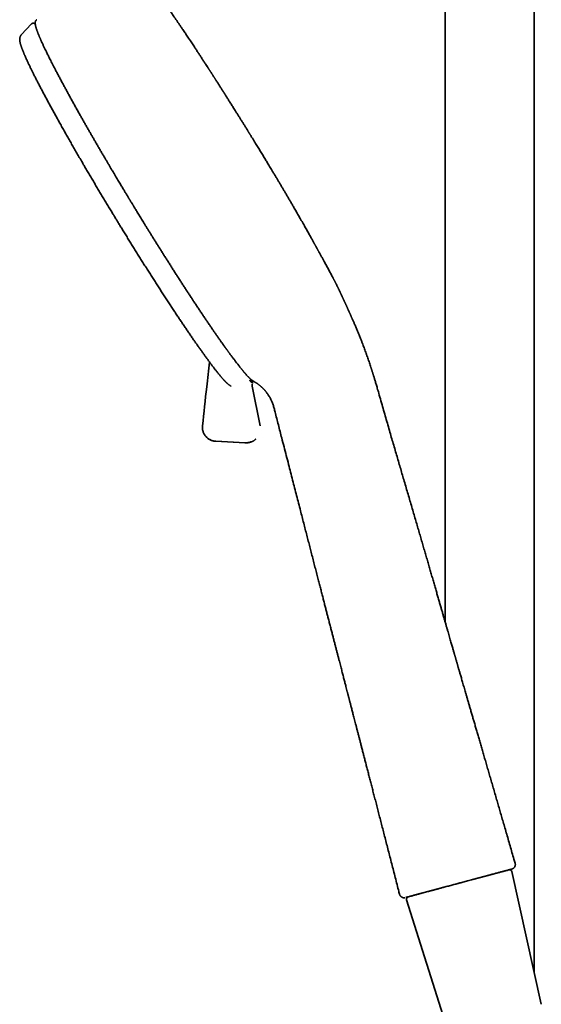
# Model space of a CAD drawing. Header units: millimetres. Extents: x 8 to 890, y 12 to 1884.
# Tile 18 of 26: x 53 to 164, y 1568 to 1778. Entities that reach past the tile are written whole.
import ezdxf

# ---------------------------------------------------------------- set-up
doc = ezdxf.new("R2010")
doc.units = ezdxf.units.MM

msp = doc.modelspace()

# ---------------------------------------------------------------- linework, layer by layer
at = {"color": 7, "linetype": 'Continuous', "lineweight": 35}
for p, q in [((143.56, 1855.42), (143.56, 1649.39)), ((162.56, 1574.67), (162.56, 1855.23)), ((55.3, 1776.95), (53.09, 1774.59)), ((55.3, 1776.95), (55.3, 1776.95)), ((56.41, 1777.82), (56.41, 1777.83)), ((92.75, 1767.89), (92.99, 1767.52)), ((120.29, 1721.49), (120.29, 1721.49)), ((124.28, 1712.76), (124.28, 1712.76)), ((99.31, 1704.29), (99.52, 1704.01)), ((102.62, 1700.69), (102.61, 1700.69)), ((102.39, 1699.62), (102.39, 1699.61)), ((104.11, 1691.15), (102.4, 1699.61)), ((94.6, 1687.84), (94.45, 1687.85)), ((94.59, 1687.85), (94.6, 1687.84)), ((94.6, 1687.84), (100.84, 1687.51)), ((94.61, 1687.84), (94.6, 1687.84)), ((94.61, 1687.84), (100.86, 1687.51)), ((100.84, 1687.51), (100.84, 1687.52)), ((101.82, 1687.62), (101.88, 1687.64)), ((155.82, 1595.99), (156.34, 1596.13)), ((156.8, 1596.25), (156.94, 1596.29)), ((164.11, 1567.65), (157.82, 1595.99)), ((146.36, 1593.46), (147.37, 1593.73)), ((153.2, 1595.29), (149.45, 1594.29)), ((149.46, 1594.29), (153.56, 1595.39)), ((136.89, 1590.92), (140.2, 1591.81)), ((139.88, 1591.72), (137.9, 1591.19)), ((140.79, 1591.96), (143.81, 1592.77)), ((144.78, 1593.03), (145.03, 1593.1)), ((145.03, 1593.1), (145.23, 1593.15)), ((135.36, 1589.97), (144.08, 1562.28))]:
    msp.add_line(p, q, dxfattribs=at)
for centre, start, end in [((157.33, 1595.88), 12.5187, 105), ((135.84, 1590.12), 105, 197.4813)]:
    msp.add_arc(centre, 0.5, start, end, dxfattribs=at)
for points, knots in [([(92.78, 1767.84), (92.68, 1767.99), (92.46, 1768.34), (92.11, 1768.87), (91.74, 1769.45), (91.36, 1770.04), (90.97, 1770.64), (90.57, 1771.24), (90.12, 1771.93), (89.62, 1772.69), (89.06, 1773.52), (88.52, 1774.34), (87.98, 1775.14), (87.51, 1775.85), (87.09, 1776.47), (86.72, 1777), (86.37, 1777.53), (86.01, 1778.04), (85.69, 1778.51), (85.4, 1778.92), (85.15, 1779.28), (84.92, 1779.62), (84.69, 1779.94), (84.48, 1780.25), (84.28, 1780.53), (84.09, 1780.8), (83.91, 1781.06), (83.74, 1781.3), (83.59, 1781.49), (83.48, 1781.66), (83.38, 1781.79), (83.29, 1781.91), (83.22, 1782.02), (83.15, 1782.12), (83.09, 1782.19), (83.04, 1782.26), (83.01, 1782.31), (82.97, 1782.36), (82.92, 1782.43), (82.86, 1782.5), (82.8, 1782.59), (82.69, 1782.74), (82.53, 1782.96), (82.34, 1783.22), (82.15, 1783.48), (81.96, 1783.73), (81.77, 1783.99), (81.59, 1784.22), (81.42, 1784.45), (81.26, 1784.65), (81.1, 1784.86), (80.94, 1785.07), (80.78, 1785.27), (80.66, 1785.42), (80.57, 1785.53), (80.51, 1785.61), (80.46, 1785.68), (80.41, 1785.74), (80.37, 1785.79), (80.33, 1785.83), (80.31, 1785.85), (80.3, 1785.87), (80.28, 1785.89), (80.27, 1785.91), (80.24, 1785.94), (80.21, 1785.98), (80.17, 1786.03), (80.12, 1786.09), (80.07, 1786.16), (80, 1786.23), (79.94, 1786.31), (79.87, 1786.39), (79.83, 1786.43), (79.82, 1786.45)], [0, 0, 0, 0, 0.017528, 0.039697, 0.062604, 0.08582, 0.109747, 0.134372, 0.159238, 0.194776, 0.230335, 0.265915, 0.301518, 0.337144, 0.362552, 0.387973, 0.413407, 0.438856, 0.46427, 0.483676, 0.502395, 0.520426, 0.53777, 0.554426, 0.570394, 0.585674, 0.600266, 0.614171, 0.627389, 0.63567, 0.643657, 0.651122, 0.657864, 0.663884, 0.66918, 0.672433, 0.675394, 0.678822, 0.682949, 0.687776, 0.693302, 0.699462, 0.717171, 0.735663, 0.752835, 0.770632, 0.789098, 0.808456, 0.823736, 0.839548, 0.855892, 0.872767, 0.889535, 0.905685, 0.912416, 0.919035, 0.925401, 0.93093, 0.935555, 0.939277, 0.942095, 0.943126, 0.94456, 0.946476, 0.948876, 0.952827, 0.957636, 0.963306, 0.969834, 0.977222, 0.985471, 0.99458, 1, 1, 1, 1]), ([(56.07, 1776.95), (56.06, 1776.96), (56.01, 1776.98), (55.95, 1777.02), (55.88, 1777.05), (55.82, 1777.07), (55.77, 1777.08), (55.72, 1777.09), (55.66, 1777.09), (55.62, 1777.09), (55.58, 1777.09), (55.56, 1777.09), (55.54, 1777.08), (55.51, 1777.08), (55.49, 1777.07), (55.46, 1777.06), (55.42, 1777.04), (55.38, 1777.02), (55.34, 1776.99), (55.31, 1776.96), (55.3, 1776.95)], [0, 0, 0, 0, 0.076005, 0.181833, 0.288873, 0.354832, 0.421226, 0.487658, 0.554241, 0.623152, 0.649218, 0.675713, 0.702637, 0.729991, 0.758076, 0.789875, 0.833093, 0.882522, 0.93816, 1, 1, 1, 1]), ([(56.4, 1777.85), (56.38, 1777.83), (56.34, 1777.81), (56.29, 1777.76), (56.25, 1777.71), (56.21, 1777.67), (56.19, 1777.63), (56.17, 1777.6), (56.15, 1777.57), (56.14, 1777.54), (56.13, 1777.51), (56.11, 1777.46), (56.09, 1777.4), (56.08, 1777.34), (56.07, 1777.28), (56.07, 1777.21), (56.06, 1777.15), (56.06, 1777.1), (56.07, 1777.05), (56.07, 1777.01), (56.07, 1776.97), (56.08, 1776.92), (56.08, 1776.88), (56.09, 1776.82), (56.1, 1776.76), (56.11, 1776.69), (56.13, 1776.61), (56.14, 1776.53), (56.16, 1776.45), (56.19, 1776.36), (56.21, 1776.26), (56.24, 1776.15), (56.28, 1776.04), (56.32, 1775.92), (56.36, 1775.79), (56.41, 1775.64), (56.46, 1775.49), (56.51, 1775.35), (56.55, 1775.24), (56.58, 1775.16), (56.61, 1775.09), (56.64, 1775.02), (56.66, 1774.96), (56.68, 1774.91), (56.7, 1774.86), (56.72, 1774.82), (56.73, 1774.79), (56.74, 1774.76), (56.75, 1774.74), (56.76, 1774.71), (56.78, 1774.67), (56.8, 1774.62), (56.83, 1774.55), (56.86, 1774.47), (56.9, 1774.38), (56.94, 1774.27), (57, 1774.13), (57.06, 1773.98), (57.13, 1773.82), (57.21, 1773.64), (57.3, 1773.45), (57.39, 1773.24), (57.49, 1773.01), (57.61, 1772.76), (57.73, 1772.5), (57.86, 1772.22), (58, 1771.92), (58.14, 1771.62), (58.3, 1771.29), (58.46, 1770.96), (58.63, 1770.61), (58.82, 1770.23), (59.03, 1769.81), (59.26, 1769.35), (59.5, 1768.87), (59.77, 1768.34), (60.07, 1767.76), (60.4, 1767.12), (60.75, 1766.45), (61.12, 1765.75), (61.51, 1765.03), (61.89, 1764.31), (62.27, 1763.61), (62.64, 1762.92), (63.03, 1762.21), (63.43, 1761.48), (63.84, 1760.74), (64.26, 1759.98), (64.69, 1759.2), (65.14, 1758.4), (65.56, 1757.64), (65.97, 1756.92), (66.35, 1756.24), (66.73, 1755.57), (67.11, 1754.9), (67.49, 1754.25), (67.85, 1753.61), (68.21, 1752.99), (68.57, 1752.38), (68.94, 1751.73), (69.33, 1751.06), (69.73, 1750.36), (70.13, 1749.69), (70.51, 1749.03), (70.89, 1748.39), (71.25, 1747.78), (71.59, 1747.2), (71.91, 1746.65), (72.23, 1746.12), (72.53, 1745.61), (72.83, 1745.1), (73.13, 1744.59), (73.43, 1744.09), (73.72, 1743.61), (73.99, 1743.16), (74.24, 1742.73), (74.48, 1742.33), (74.71, 1741.95), (74.92, 1741.6), (75.12, 1741.28), (75.3, 1740.98), (75.46, 1740.7), (75.62, 1740.45), (75.75, 1740.23), (75.87, 1740.03), (75.97, 1739.86), (76.05, 1739.73), (76.11, 1739.63), (76.16, 1739.56), (76.2, 1739.48), (76.26, 1739.39), (76.32, 1739.28), (76.4, 1739.15), (76.5, 1738.99), (76.61, 1738.8), (76.74, 1738.6), (76.88, 1738.36), (77.04, 1738.09), (77.23, 1737.79), (77.43, 1737.47), (77.64, 1737.12), (77.87, 1736.74), (78.11, 1736.35), (78.36, 1735.94), (78.62, 1735.51), (78.89, 1735.07), (79.18, 1734.6), (79.49, 1734.1), (79.82, 1733.56), (80.17, 1733), (80.54, 1732.41), (80.92, 1731.79), (81.31, 1731.15), (81.72, 1730.51), (82.12, 1729.85), (82.54, 1729.19), (82.97, 1728.51), (83.41, 1727.81), (83.84, 1727.12), (84.28, 1726.44), (84.71, 1725.76), (85.15, 1725.07), (85.59, 1724.36), (86.05, 1723.65), (86.52, 1722.93), (86.98, 1722.21), (87.43, 1721.51), (87.87, 1720.83), (88.32, 1720.13), (88.78, 1719.43), (89.24, 1718.73), (89.7, 1718.04), (90.15, 1717.35), (90.6, 1716.67), (91.05, 1715.99), (91.5, 1715.32), (91.95, 1714.64), (92.41, 1713.96), (92.86, 1713.29), (93.3, 1712.65), (93.72, 1712.03), (94.13, 1711.44), (94.53, 1710.86), (94.93, 1710.29), (95.33, 1709.72), (95.64, 1709.27), (95.82, 1709.02), (95.87, 1708.96)], [0, 0, 0, 0, 0.002805, 0.005367, 0.007684, 0.009754, 0.011578, 0.013129, 0.014443, 0.015663, 0.016896, 0.019884, 0.022947, 0.025994, 0.029877, 0.033536, 0.03695, 0.040096, 0.042046, 0.044029, 0.046212, 0.048595, 0.051177, 0.053914, 0.058026, 0.061844, 0.065368, 0.069182, 0.073141, 0.077257, 0.08153, 0.085975, 0.090679, 0.095364, 0.100292, 0.105463, 0.110876, 0.116532, 0.119209, 0.121736, 0.12405, 0.126152, 0.128041, 0.129718, 0.131183, 0.132393, 0.133406, 0.134221, 0.13484, 0.135408, 0.136669, 0.138122, 0.140103, 0.142326, 0.1447, 0.148109, 0.151781, 0.155714, 0.15991, 0.164462, 0.169287, 0.174385, 0.179756, 0.1854, 0.191317, 0.197508, 0.203643, 0.210025, 0.216565, 0.223179, 0.229869, 0.236634, 0.244703, 0.252877, 0.261155, 0.269538, 0.279654, 0.289918, 0.300329, 0.31089, 0.321598, 0.332455, 0.341858, 0.35137, 0.36099, 0.37072, 0.380557, 0.390325, 0.400198, 0.410176, 0.420259, 0.428401, 0.436582, 0.44462, 0.452482, 0.460169, 0.467547, 0.474756, 0.481795, 0.488665, 0.496747, 0.504581, 0.512167, 0.519505, 0.526594, 0.533436, 0.539659, 0.545662, 0.551443, 0.557004, 0.562345, 0.568044, 0.573468, 0.578618, 0.583492, 0.588091, 0.592415, 0.596464, 0.600237, 0.603736, 0.606959, 0.609908, 0.612581, 0.614978, 0.617101, 0.618948, 0.62052, 0.621314, 0.622029, 0.622853, 0.62384, 0.624992, 0.626308, 0.62807, 0.63006, 0.632278, 0.634724, 0.637666, 0.640881, 0.64437, 0.648133, 0.652169, 0.656479, 0.660794, 0.665351, 0.670152, 0.675196, 0.680484, 0.686357, 0.692504, 0.698925, 0.705619, 0.712586, 0.719827, 0.726905, 0.734226, 0.741789, 0.749596, 0.757646, 0.765175, 0.772904, 0.780834, 0.788965, 0.797297, 0.805829, 0.814562, 0.822744, 0.831094, 0.839613, 0.8483, 0.857155, 0.86618, 0.874951, 0.883875, 0.892953, 0.902185, 0.91157, 0.921108, 0.9308, 0.940645, 0.949616, 0.958711, 0.96793, 0.977272, 0.986737, 0.996327, 1, 1, 1, 1]), ([(53.09, 1774.59), (53.09, 1774.59), (53.07, 1774.56), (53.03, 1774.51), (52.97, 1774.44), (52.92, 1774.36), (52.88, 1774.28), (52.85, 1774.19), (52.82, 1774.11), (52.79, 1774.02), (52.77, 1773.93), (52.76, 1773.84), (52.75, 1773.74), (52.75, 1773.63), (52.76, 1773.5), (52.77, 1773.37), (52.79, 1773.23), (52.82, 1773.08), (52.85, 1772.94), (52.88, 1772.8), (52.92, 1772.65), (52.96, 1772.51), (53.01, 1772.36), (53.06, 1772.21), (53.11, 1772.05), (53.17, 1771.89), (53.23, 1771.73), (53.29, 1771.56), (53.36, 1771.39), (53.43, 1771.21), (53.5, 1771.03), (53.58, 1770.84), (53.66, 1770.65), (53.74, 1770.45), (53.83, 1770.25), (53.92, 1770.04), (54.01, 1769.82), (54.11, 1769.6), (54.21, 1769.38), (54.32, 1769.15), (54.43, 1768.92), (54.54, 1768.68), (54.65, 1768.43), (54.77, 1768.18), (54.89, 1767.93), (55.02, 1767.66), (55.15, 1767.4), (55.28, 1767.13), (55.42, 1766.85), (55.56, 1766.56), (55.71, 1766.27), (55.86, 1765.95), (56.03, 1765.64), (56.19, 1765.3), (56.37, 1764.96), (56.55, 1764.62), (56.73, 1764.26), (56.91, 1763.91), (57.1, 1763.55), (57.29, 1763.18), (57.49, 1762.81), (57.69, 1762.43), (57.89, 1762.05), (58.1, 1761.66), (58.31, 1761.27), (58.52, 1760.87), (58.74, 1760.47), (58.96, 1760.06), (59.18, 1759.65), (59.4, 1759.23), (59.63, 1758.81), (59.87, 1758.39), (60.1, 1757.96), (60.34, 1757.53), (60.58, 1757.09), (60.83, 1756.65), (61.08, 1756.2), (61.33, 1755.75), (61.58, 1755.3), (61.84, 1754.84), (62.1, 1754.38), (62.36, 1753.92), (62.62, 1753.45), (62.89, 1752.98), (63.16, 1752.5), (63.43, 1752.02), (63.71, 1751.54), (63.98, 1751.06), (64.26, 1750.57), (64.55, 1750.08), (64.83, 1749.58), (65.12, 1749.08), (65.41, 1748.58), (65.7, 1748.08), (65.99, 1747.59), (66.27, 1747.1), (66.55, 1746.62), (66.83, 1746.14), (67.1, 1745.68), (67.38, 1745.21), (67.65, 1744.75), (67.92, 1744.28), (68.2, 1743.81), (68.48, 1743.34), (68.76, 1742.87), (69.04, 1742.4), (69.32, 1741.93), (69.6, 1741.46), (69.88, 1740.99), (70.16, 1740.52), (70.44, 1740.04), (70.73, 1739.57), (71.01, 1739.1), (71.29, 1738.63), (71.57, 1738.16), (71.85, 1737.7), (72.13, 1737.24), (72.39, 1736.81), (72.62, 1736.43), (72.82, 1736.1), (73.02, 1735.77), (73.16, 1735.54), (73.24, 1735.41)], [0, 0, 0, 0, 0.000125, 0.00373, 0.007426, 0.011241, 0.015209, 0.019374, 0.023791, 0.028529, 0.03368, 0.039362, 0.045737, 0.053035, 0.061598, 0.071929, 0.082624, 0.093096, 0.103102, 0.112796, 0.122247, 0.131505, 0.140612, 0.149598, 0.158488, 0.167299, 0.176046, 0.18474, 0.193389, 0.202002, 0.210582, 0.219136, 0.227667, 0.236178, 0.244671, 0.253149, 0.261614, 0.270068, 0.27851, 0.286944, 0.29537, 0.303788, 0.3122, 0.320606, 0.329006, 0.337402, 0.345794, 0.354181, 0.362565, 0.370946, 0.380271, 0.388645, 0.397944, 0.407256, 0.416557, 0.425848, 0.435128, 0.444398, 0.45366, 0.462913, 0.472159, 0.481398, 0.490631, 0.499858, 0.509079, 0.518295, 0.527506, 0.536713, 0.545916, 0.555116, 0.564313, 0.573508, 0.5827, 0.59189, 0.601079, 0.610267, 0.619454, 0.628641, 0.637828, 0.647015, 0.656204, 0.665394, 0.674586, 0.683781, 0.692979, 0.70218, 0.711385, 0.720596, 0.729812, 0.739034, 0.748264, 0.757501, 0.766748, 0.776006, 0.785275, 0.793605, 0.802875, 0.811202, 0.819528, 0.827852, 0.836175, 0.844496, 0.852814, 0.86113, 0.869443, 0.877752, 0.886057, 0.894356, 0.902648, 0.910933, 0.919206, 0.927464, 0.935703, 0.943912, 0.952076, 0.960167, 0.968121, 0.975779, 0.98287, 0.987887, 0.993248, 1, 1, 1, 1]), ([(117.62, 1726.48), (117.57, 1726.58), (117.46, 1726.78), (117.3, 1727.07), (117.14, 1727.35), (117, 1727.61), (116.87, 1727.84), (116.75, 1728.06), (116.64, 1728.26), (116.54, 1728.44), (116.46, 1728.6), (116.38, 1728.74), (116.31, 1728.86), (116.26, 1728.96), (116.22, 1729.02), (116.2, 1729.07), (116.18, 1729.11), (116.16, 1729.14), (116.14, 1729.18), (116.11, 1729.23), (116.08, 1729.29), (116.04, 1729.36), (115.99, 1729.44), (115.94, 1729.54), (115.87, 1729.66), (115.8, 1729.79), (115.72, 1729.93), (115.64, 1730.08), (115.54, 1730.27), (115.41, 1730.49), (115.26, 1730.77), (115.09, 1731.07), (114.91, 1731.4), (114.71, 1731.76), (114.5, 1732.13), (114.27, 1732.53), (114.03, 1732.96), (113.78, 1733.4), (113.52, 1733.87), (113.24, 1734.36), (112.95, 1734.87), (112.67, 1735.37), (112.39, 1735.85), (112.14, 1736.29), (111.88, 1736.74), (111.63, 1737.18), (111.33, 1737.69), (110.99, 1738.28), (110.62, 1738.92), (110.25, 1739.56), (109.88, 1740.18), (109.53, 1740.78), (109.18, 1741.37), (108.83, 1741.96), (108.48, 1742.55), (108.13, 1743.15), (107.79, 1743.72), (107.45, 1744.28), (107.13, 1744.81), (106.82, 1745.33), (106.52, 1745.83), (106.23, 1746.3), (105.96, 1746.76), (105.7, 1747.2), (105.44, 1747.61), (105.2, 1748.02), (104.95, 1748.42), (104.61, 1748.98), (104.18, 1749.69), (103.65, 1750.55), (103.25, 1751.21), (102.96, 1751.67), (102.81, 1751.93), (102.65, 1752.18), (102.5, 1752.43), (102.35, 1752.67), (102.21, 1752.9), (102.08, 1753.11), (101.98, 1753.26), (101.91, 1753.38), (101.86, 1753.47), (101.81, 1753.55), (101.76, 1753.63), (101.7, 1753.73), (101.62, 1753.85), (101.53, 1754), (101.42, 1754.18), (101.29, 1754.38), (101.15, 1754.62), (100.98, 1754.88), (100.81, 1755.16), (100.63, 1755.45), (100.39, 1755.83), (100.09, 1756.31), (99.74, 1756.88), (99.4, 1757.42), (99.07, 1757.95), (98.77, 1758.43), (98.49, 1758.88), (98.23, 1759.29), (97.99, 1759.68), (97.76, 1760.05), (97.54, 1760.39), (97.34, 1760.71), (97.15, 1761), (96.98, 1761.27), (96.83, 1761.51), (96.72, 1761.69), (96.64, 1761.81), (96.58, 1761.9), (96.52, 1762.01), (96.44, 1762.13), (96.34, 1762.28), (96.24, 1762.45), (96.12, 1762.63), (96, 1762.82), (95.88, 1763.01), (95.76, 1763.2), (95.63, 1763.4), (95.48, 1763.63), (95.33, 1763.88), (95.18, 1764.11), (95.03, 1764.34), (94.9, 1764.55), (94.77, 1764.75), (94.66, 1764.92), (94.56, 1765.08), (94.47, 1765.22), (94.41, 1765.32), (94.36, 1765.4), (94.32, 1765.46), (94.27, 1765.54), (94.2, 1765.64), (94.12, 1765.76), (94.03, 1765.9), (93.94, 1766.04), (93.85, 1766.19), (93.76, 1766.33), (93.67, 1766.47), (93.57, 1766.62), (93.48, 1766.77), (93.4, 1766.89), (93.33, 1766.99), (93.26, 1767.1), (93.19, 1767.21), (93.11, 1767.34), (93.01, 1767.49), (92.91, 1767.65), (92.83, 1767.78), (92.77, 1767.86), (92.75, 1767.89)], [0, 0, 0, 0, 0.010157, 0.019703, 0.028629, 0.036926, 0.044586, 0.051604, 0.057976, 0.063699, 0.068769, 0.073186, 0.076948, 0.080054, 0.081953, 0.083483, 0.084643, 0.085435, 0.086588, 0.087996, 0.089714, 0.09174, 0.094076, 0.097203, 0.100753, 0.104602, 0.108646, 0.112884, 0.117314, 0.124665, 0.132486, 0.140775, 0.15017, 0.160089, 0.170525, 0.18147, 0.192915, 0.204851, 0.217266, 0.230152, 0.243498, 0.257294, 0.268444, 0.279818, 0.29105, 0.302058, 0.312848, 0.329071, 0.344795, 0.360036, 0.374806, 0.389119, 0.402985, 0.416416, 0.430697, 0.444475, 0.457756, 0.47055, 0.482863, 0.4947, 0.506065, 0.516961, 0.52739, 0.537354, 0.546692, 0.555849, 0.564981, 0.574089, 0.593685, 0.613188, 0.63261, 0.638318, 0.64402, 0.649717, 0.655407, 0.660981, 0.666072, 0.670647, 0.674705, 0.676751, 0.678634, 0.680353, 0.682051, 0.684257, 0.687021, 0.690344, 0.694228, 0.6989, 0.704194, 0.710111, 0.716558, 0.722983, 0.729298, 0.742461, 0.755114, 0.767252, 0.778868, 0.789957, 0.799521, 0.808645, 0.817321, 0.825482, 0.8331, 0.840169, 0.846684, 0.852642, 0.857964, 0.862738, 0.864463, 0.86637, 0.868705, 0.871469, 0.874732, 0.878444, 0.882608, 0.886941, 0.891174, 0.895309, 0.899345, 0.905004, 0.910454, 0.915692, 0.920716, 0.925506, 0.929877, 0.933788, 0.93732, 0.940362, 0.942912, 0.944183, 0.945411, 0.94714, 0.949436, 0.952186, 0.955348, 0.958529, 0.961694, 0.964846, 0.967982, 0.971589, 0.974774, 0.977499, 0.979774, 0.981936, 0.984515, 0.987513, 0.990931, 0.994728, 0.997851, 1, 1, 1, 1]), ([(73.24, 1735.41), (73.35, 1735.24), (73.49, 1735), (73.71, 1734.64), (73.9, 1734.33), (74.12, 1733.96), (74.36, 1733.58), (74.61, 1733.18), (74.86, 1732.76), (75.13, 1732.33), (75.39, 1731.9), (75.67, 1731.46), (75.94, 1731.01), (76.22, 1730.56), (76.5, 1730.11), (76.78, 1729.65), (77.07, 1729.2), (77.35, 1728.74), (77.64, 1728.28), (77.92, 1727.82), (78.21, 1727.37), (78.5, 1726.91), (78.79, 1726.45), (79.07, 1725.99), (79.36, 1725.53), (79.65, 1725.08), (79.94, 1724.62), (80.23, 1724.17), (80.51, 1723.72), (80.8, 1723.27), (81.09, 1722.82), (81.37, 1722.37), (81.66, 1721.93), (81.94, 1721.48), (82.22, 1721.04), (82.5, 1720.61), (82.78, 1720.17), (83.06, 1719.74), (83.34, 1719.31), (83.62, 1718.88), (83.9, 1718.46), (84.17, 1718.04), (84.44, 1717.62), (84.72, 1717.2), (84.99, 1716.79), (85.25, 1716.38), (85.52, 1715.98), (85.79, 1715.58), (86.05, 1715.18), (86.31, 1714.78), (86.57, 1714.39), (86.83, 1714.01), (87.08, 1713.63), (87.34, 1713.25), (87.59, 1712.87), (87.84, 1712.5), (88.09, 1712.14), (88.33, 1711.78), (88.57, 1711.42), (88.82, 1711.07), (89.05, 1710.72), (89.29, 1710.37), (89.52, 1710.03), (89.75, 1709.7), (89.98, 1709.37), (90.21, 1709.05), (90.43, 1708.73), (90.65, 1708.41), (90.87, 1708.1), (91.08, 1707.8), (91.29, 1707.5), (91.5, 1707.2), (91.71, 1706.91), (91.91, 1706.63), (92.11, 1706.35), (92.31, 1706.08), (92.51, 1705.81), (92.7, 1705.54), (92.89, 1705.29), (93.07, 1705.04), (93.25, 1704.79), (93.43, 1704.55), (93.61, 1704.31), (93.78, 1704.08), (93.95, 1703.86), (94.12, 1703.64), (94.28, 1703.43), (94.44, 1703.22), (94.6, 1703.02), (94.76, 1702.82), (94.91, 1702.63), (95.05, 1702.45), (95.2, 1702.27), (95.34, 1702.1), (95.48, 1701.93), (95.61, 1701.77), (95.74, 1701.61), (95.87, 1701.46), (96, 1701.32), (96.12, 1701.18), (96.24, 1701.05), (96.35, 1700.92), (96.47, 1700.8), (96.58, 1700.68), (96.69, 1700.57), (96.79, 1700.46), (96.9, 1700.36), (97, 1700.26), (97.1, 1700.17), (97.21, 1700.08), (97.31, 1699.99), (97.41, 1699.91), (97.52, 1699.83), (97.63, 1699.76), (97.73, 1699.7), (97.82, 1699.65), (97.87, 1699.62), (97.89, 1699.62)], [0, 0, 0, 0, 0.00945, 0.013289, 0.019662, 0.026285, 0.033393, 0.040816, 0.048485, 0.056344, 0.064355, 0.072489, 0.080722, 0.08904, 0.097428, 0.105877, 0.114377, 0.122921, 0.131505, 0.140123, 0.148771, 0.157446, 0.166145, 0.174865, 0.183605, 0.192361, 0.201134, 0.20992, 0.21872, 0.227531, 0.236352, 0.245183, 0.254023, 0.262871, 0.271726, 0.280588, 0.289455, 0.298328, 0.307206, 0.316089, 0.324976, 0.333866, 0.342759, 0.351656, 0.360555, 0.369456, 0.378359, 0.387264, 0.396171, 0.405078, 0.413987, 0.422896, 0.431806, 0.440716, 0.449626, 0.458536, 0.467445, 0.476354, 0.485263, 0.49417, 0.503077, 0.511982, 0.520886, 0.529789, 0.53869, 0.547589, 0.556486, 0.565381, 0.574274, 0.583164, 0.592052, 0.600937, 0.609819, 0.618698, 0.627575, 0.636448, 0.645318, 0.654184, 0.663047, 0.671907, 0.680763, 0.689615, 0.698464, 0.707308, 0.716149, 0.724987, 0.73382, 0.742651, 0.751477, 0.760301, 0.769122, 0.77794, 0.786757, 0.795572, 0.804386, 0.813202, 0.822019, 0.83084, 0.839666, 0.8485, 0.857346, 0.866208, 0.87509, 0.884, 0.892947, 0.901941, 0.910999, 0.92014, 0.92939, 0.938787, 0.948373, 0.958198, 0.968273, 0.978396, 0.987738, 0.995819, 1, 1, 1, 1]), ([(119.61, 1722.8), (119.55, 1722.91), (119.42, 1723.15), (119.22, 1723.52), (119.01, 1723.91), (118.8, 1724.32), (118.57, 1724.73), (118.35, 1725.15), (118.11, 1725.58), (117.87, 1726.03), (117.71, 1726.33), (117.62, 1726.48)], [0, 0, 0, 0, 0.088534, 0.187601, 0.291283, 0.399536, 0.512326, 0.627517, 0.747137, 0.871273, 1, 1, 1, 1]), ([(120.29, 1721.49), (120.28, 1721.5), (120.26, 1721.54), (120.23, 1721.61), (120.17, 1721.71), (120.12, 1721.83), (120.05, 1721.96), (119.98, 1722.1), (119.89, 1722.26), (119.81, 1722.43), (119.71, 1722.61), (119.64, 1722.74), (119.61, 1722.8)], [0, 0, 0, 0, 0.023701, 0.089574, 0.166133, 0.253352, 0.351206, 0.45968, 0.578772, 0.708501, 0.848898, 1, 1, 1, 1]), ([(121.06, 1719.91), (121.04, 1719.94), (121.01, 1720), (120.98, 1720.08), (120.94, 1720.15), (120.92, 1720.21), (120.9, 1720.25), (120.88, 1720.28), (120.87, 1720.31), (120.86, 1720.33), (120.84, 1720.36), (120.83, 1720.39), (120.81, 1720.43), (120.77, 1720.51), (120.72, 1720.62), (120.66, 1720.75), (120.58, 1720.91), (120.49, 1721.09), (120.39, 1721.28), (120.33, 1721.42), (120.29, 1721.49)], [0, 0, 0, 0, 0.069618, 0.130058, 0.181307, 0.223357, 0.255061, 0.278275, 0.29471, 0.311302, 0.328787, 0.347165, 0.366437, 0.424037, 0.488282, 0.574247, 0.668963, 0.772484, 0.88493, 1, 1, 1, 1]), ([(124.29, 1712.76), (124.25, 1712.84), (124.18, 1713.01), (124.07, 1713.27), (123.96, 1713.52), (123.86, 1713.75), (123.77, 1713.96), (123.69, 1714.14), (123.62, 1714.3), (123.55, 1714.44), (123.5, 1714.56), (123.46, 1714.66), (123.42, 1714.74), (123.38, 1714.82), (123.35, 1714.91), (123.3, 1715.01), (123.26, 1715.11), (123.2, 1715.23), (123.14, 1715.36), (123.07, 1715.52), (122.99, 1715.7), (122.91, 1715.89), (122.83, 1716.06), (122.77, 1716.19), (122.72, 1716.3), (122.69, 1716.37), (122.66, 1716.44), (122.62, 1716.52), (122.58, 1716.6), (122.54, 1716.7), (122.48, 1716.84), (122.4, 1717), (122.32, 1717.18), (122.25, 1717.33), (122.19, 1717.45), (122.15, 1717.55), (122.11, 1717.64), (122.07, 1717.72), (122.04, 1717.79), (122.01, 1717.85), (121.97, 1717.93), (121.94, 1718.01), (121.89, 1718.1), (121.85, 1718.21), (121.79, 1718.32), (121.74, 1718.43), (121.69, 1718.54), (121.65, 1718.63), (121.61, 1718.71), (121.58, 1718.77), (121.56, 1718.83), (121.53, 1718.89), (121.51, 1718.94), (121.48, 1718.99), (121.45, 1719.05), (121.42, 1719.12), (121.39, 1719.19), (121.36, 1719.26), (121.33, 1719.33), (121.3, 1719.39), (121.28, 1719.43), (121.26, 1719.46), (121.25, 1719.5), (121.23, 1719.54), (121.2, 1719.59), (121.17, 1719.66), (121.14, 1719.73), (121.1, 1719.82), (121.07, 1719.88), (121.06, 1719.91)], [0, 0, 0, 0, 0.024201, 0.051128, 0.076095, 0.099092, 0.120119, 0.139184, 0.156311, 0.171537, 0.18492, 0.196541, 0.20822, 0.218827, 0.228728, 0.238865, 0.250718, 0.264326, 0.2797, 0.295802, 0.31982, 0.342258, 0.363117, 0.382209, 0.392198, 0.401512, 0.410177, 0.419841, 0.431467, 0.445078, 0.460216, 0.486962, 0.51194, 0.535113, 0.550601, 0.564865, 0.577892, 0.589671, 0.600479, 0.610777, 0.621854, 0.634759, 0.650255, 0.667756, 0.687313, 0.707605, 0.726538, 0.743483, 0.757274, 0.768877, 0.780022, 0.791163, 0.799474, 0.809786, 0.822107, 0.834794, 0.846834, 0.862797, 0.877366, 0.889659, 0.899211, 0.903831, 0.910603, 0.919623, 0.930927, 0.944557, 0.960568, 0.979024, 1, 1, 1, 1]), ([(126, 1708.56), (125.96, 1708.66), (125.88, 1708.85), (125.77, 1709.15), (125.64, 1709.48), (125.5, 1709.82), (125.36, 1710.18), (125.22, 1710.54), (125.08, 1710.88), (124.94, 1711.22), (124.79, 1711.56), (124.65, 1711.91), (124.5, 1712.27), (124.38, 1712.55), (124.31, 1712.71), (124.29, 1712.76)], [0, 0, 0, 0, 0.064756, 0.133462, 0.207041, 0.285794, 0.369166, 0.456552, 0.534428, 0.614921, 0.69796, 0.783593, 0.87206, 0.963842, 1, 1, 1, 1]), ([(95.87, 1708.95), (95.92, 1708.88), (96.03, 1708.72), (96.2, 1708.49), (96.35, 1708.27), (96.49, 1708.07), (96.62, 1707.9), (96.73, 1707.75), (96.82, 1707.62), (96.89, 1707.52), (96.96, 1707.43), (97.02, 1707.35), (97.07, 1707.27), (97.14, 1707.19), (97.21, 1707.08), (97.31, 1706.95), (97.41, 1706.81), (97.52, 1706.66), (97.64, 1706.49), (97.78, 1706.31), (97.91, 1706.13), (98.05, 1705.94), (98.2, 1705.74), (98.36, 1705.53), (98.47, 1705.39), (98.52, 1705.32)], [0, 0, 0, 0, 0.057026, 0.115731, 0.170113, 0.220169, 0.265898, 0.3073, 0.336795, 0.363618, 0.387769, 0.409248, 0.428409, 0.449167, 0.479466, 0.514111, 0.553102, 0.596439, 0.644123, 0.696156, 0.749198, 0.806105, 0.866876, 0.931508, 1, 1, 1, 1]), ([(127.75, 1703.6), (127.64, 1703.93), (127.42, 1704.6), (127.08, 1705.6), (126.72, 1706.6), (126.36, 1707.59), (126.12, 1708.24), (126, 1708.56)], [0, 0, 0, 0, 0.2026614, 0.4043156, 0.6050608, 0.8053828, 1, 1, 1, 1]), ([(93.25, 1704.8), (93.06, 1703.01), (92.57, 1698.47), (92.08, 1693.92), (91.78, 1691.16)], [0, 0, 0, 0, 0.3927422, 1, 1, 1, 1]), ([(98.52, 1705.32), (98.61, 1705.2), (98.79, 1704.96), (99.06, 1704.62), (99.23, 1704.4), (99.31, 1704.29)], [0, 0, 0, 0, 0.335519, 0.670833, 1, 1, 1, 1]), ([(99.52, 1704.01), (99.56, 1703.96), (99.65, 1703.86), (99.77, 1703.7), (99.9, 1703.54), (100.02, 1703.39), (100.12, 1703.26), (100.22, 1703.14), (100.31, 1703.03), (100.4, 1702.92), (100.48, 1702.82), (100.55, 1702.74), (100.61, 1702.67), (100.66, 1702.6), (100.71, 1702.56), (100.74, 1702.52), (100.76, 1702.49), (100.79, 1702.46), (100.8, 1702.44), (100.82, 1702.43), (100.83, 1702.41), (100.85, 1702.38), (100.88, 1702.35), (100.92, 1702.31), (100.96, 1702.26), (101.01, 1702.2), (101.06, 1702.14), (101.15, 1702.04), (101.27, 1701.91), (101.41, 1701.76), (101.53, 1701.63), (101.64, 1701.51), (101.74, 1701.41), (101.84, 1701.31), (101.94, 1701.21), (102.04, 1701.12), (102.14, 1701.03), (102.22, 1700.97), (102.28, 1700.92), (102.32, 1700.89), (102.36, 1700.86), (102.39, 1700.83), (102.42, 1700.81), (102.44, 1700.8), (102.47, 1700.78), (102.5, 1700.76), (102.54, 1700.73), (102.58, 1700.71), (102.6, 1700.7), (102.61, 1700.69)], [0, 0, 0, 0, 0.027619, 0.060684, 0.091904, 0.121279, 0.14881, 0.174496, 0.198337, 0.222432, 0.244293, 0.263922, 0.281318, 0.296481, 0.307146, 0.31634, 0.324062, 0.330313, 0.335092, 0.338502, 0.342103, 0.349205, 0.358081, 0.368734, 0.381162, 0.395365, 0.411346, 0.429049, 0.477948, 0.524678, 0.564568, 0.602731, 0.639418, 0.675244, 0.715082, 0.753902, 0.793489, 0.834646, 0.85324, 0.871173, 0.887857, 0.903291, 0.914541, 0.92526, 0.936975, 0.949959, 0.968321, 0.988741, 1, 1, 1, 1]), ([(129.1, 1699.17), (129.06, 1699.32), (128.98, 1699.6), (128.86, 1700.01), (128.74, 1700.4), (128.64, 1700.76), (128.54, 1701.09), (128.44, 1701.39), (128.36, 1701.67), (128.28, 1701.92), (128.21, 1702.15), (128.15, 1702.36), (128.09, 1702.54), (128.04, 1702.7), (127.99, 1702.84), (127.94, 1703), (127.88, 1703.18), (127.82, 1703.39), (127.77, 1703.53), (127.75, 1703.6)], [0, 0, 0, 0, 0.09747, 0.1901, 0.277273, 0.358549, 0.433747, 0.501732, 0.56406, 0.620901, 0.672386, 0.719381, 0.760933, 0.797045, 0.828118, 0.859714, 0.904556, 0.953319, 1, 1, 1, 1]), ([(101.86, 1700.88), (101.86, 1700.88), (101.88, 1700.87), (101.92, 1700.83), (101.96, 1700.78), (101.98, 1700.75), (101.99, 1700.73), (102, 1700.72), (102.01, 1700.71), (102.02, 1700.7), (102.03, 1700.68), (102.04, 1700.67), (102.05, 1700.65), (102.07, 1700.63), (102.09, 1700.6), (102.11, 1700.57), (102.13, 1700.55), (102.15, 1700.52), (102.17, 1700.5), (102.19, 1700.46), (102.22, 1700.43), (102.24, 1700.41), (102.24, 1700.4), (102.25, 1700.4)], [0, 0, 0, 0, 0.1175958, 0.2401064, 0.385548, 0.4053711, 0.4253869, 0.4455998, 0.4660143, 0.4866345, 0.5074646, 0.5257345, 0.5524449, 0.5875973, 0.6311923, 0.6713476, 0.7072573, 0.7389251, 0.7663558, 0.8407197, 0.9040154, 0.9567916, 1, 1, 1, 1]), ([(102.25, 1700.83), (102.26, 1700.83), (102.26, 1700.85), (102.26, 1700.88), (102.26, 1700.91), (102.27, 1700.92), (102.27, 1700.93)], [0, 0, 0, 0, 0.176319, 0.553874, 0.914568, 1, 1, 1, 1]), ([(102.47, 1700.33), (102.47, 1700.33), (102.47, 1700.34), (102.46, 1700.37), (102.45, 1700.41), (102.43, 1700.45), (102.41, 1700.51), (102.37, 1700.58), (102.33, 1700.67), (102.3, 1700.74), (102.27, 1700.79), (102.26, 1700.82), (102.26, 1700.82), (102.26, 1700.82)], [0, 0, 0, 0, 0.001134, 0.039548, 0.09685, 0.16757, 0.242379, 0.414174, 0.559825, 0.707914, 0.860197, 0.977524, 1, 1, 1, 1]), ([(102.62, 1700.69), (102.64, 1700.67), (102.7, 1700.64), (102.78, 1700.6), (102.87, 1700.55), (102.95, 1700.5), (103.01, 1700.46), (103.07, 1700.43), (103.15, 1700.38), (103.25, 1700.31), (103.38, 1700.23), (103.49, 1700.16), (103.59, 1700.08), (103.7, 1700), (103.83, 1699.9), (103.96, 1699.8), (104.09, 1699.69), (104.21, 1699.59), (104.31, 1699.5), (104.41, 1699.42), (104.5, 1699.33), (104.59, 1699.24), (104.69, 1699.15), (104.78, 1699.05), (104.87, 1698.95), (104.97, 1698.85), (105.08, 1698.73), (105.18, 1698.61), (105.29, 1698.47), (105.4, 1698.33), (105.53, 1698.16), (105.67, 1697.97), (105.81, 1697.76), (105.97, 1697.52), (106.13, 1697.25), (106.29, 1696.95), (106.4, 1696.73), (106.45, 1696.62)], [0, 0, 0, 0, 0.018896, 0.04718, 0.071473, 0.091897, 0.108628, 0.124038, 0.139263, 0.174088, 0.207092, 0.23561, 0.257834, 0.284348, 0.315051, 0.349853, 0.379212, 0.406021, 0.430201, 0.451863, 0.471104, 0.494559, 0.5143, 0.534588, 0.556059, 0.578751, 0.602713, 0.629636, 0.654755, 0.683552, 0.716205, 0.752954, 0.794077, 0.838938, 0.88831, 0.94208, 1, 1, 1, 1]), ([(97.86, 1699.63), (97.87, 1699.62), (97.88, 1699.62), (97.88, 1699.62), (97.89, 1699.62)], [0, 0, 0, 0, 0.679618, 1, 1, 1, 1]), ([(102.39, 1699.62), (102.38, 1699.66), (102.37, 1699.74), (102.37, 1699.86), (102.38, 1699.99), (102.41, 1700.1), (102.44, 1700.17), (102.45, 1700.19)], [0, 0, 0, 0, 0.2168213, 0.4263165, 0.6256419, 0.9003416, 1, 1, 1, 1]), ([(158.53, 1597.77), (158.44, 1598.05), (158.22, 1598.82), (157.86, 1600.07), (157.44, 1601.5), (157.04, 1602.9), (156.64, 1604.28), (156.25, 1605.61), (155.88, 1606.89), (155.52, 1608.11), (155.17, 1609.32), (154.83, 1610.5), (154.48, 1611.71), (154.13, 1612.93), (153.77, 1614.17), (153.41, 1615.38), (153.07, 1616.56), (152.74, 1617.72), (152.41, 1618.84), (152.09, 1619.94), (151.78, 1621.01), (151.48, 1622.05), (151.18, 1623.06), (150.9, 1624.05), (150.62, 1625), (150.35, 1625.93), (150.09, 1626.83), (149.83, 1627.7), (149.59, 1628.56), (149.34, 1629.4), (149.1, 1630.22), (148.87, 1631.01), (148.65, 1631.77), (148.44, 1632.5), (148.24, 1633.19), (148.05, 1633.84), (147.87, 1634.46), (147.7, 1635.05), (147.54, 1635.6), (147.39, 1636.13), (147.24, 1636.63), (147.11, 1637.1), (146.98, 1637.54), (146.86, 1637.95), (146.75, 1638.33), (146.65, 1638.68), (146.56, 1639), (146.47, 1639.29), (146.4, 1639.56), (146.33, 1639.79), (146.27, 1639.98), (146.23, 1640.14), (146.19, 1640.27), (146.16, 1640.38), (146.13, 1640.48), (146.1, 1640.58), (146.06, 1640.71), (146.01, 1640.88), (145.96, 1641.06), (145.92, 1641.22), (145.88, 1641.35), (145.84, 1641.49), (145.79, 1641.65), (145.74, 1641.84), (145.67, 1642.06), (145.6, 1642.3), (145.53, 1642.56), (145.44, 1642.86), (145.35, 1643.18), (145.25, 1643.53), (145.14, 1643.91), (145.02, 1644.31), (144.89, 1644.75), (144.76, 1645.23), (144.61, 1645.74), (144.45, 1646.29), (144.28, 1646.86), (144.11, 1647.47), (143.93, 1648.09), (143.74, 1648.74), (143.55, 1649.4), (143.35, 1650.09), (143.14, 1650.81), (142.93, 1651.56), (142.7, 1652.33), (142.47, 1653.13), (142.23, 1653.97), (141.97, 1654.86), (141.71, 1655.78), (141.43, 1656.74), (141.14, 1657.73), (140.85, 1658.74), (140.55, 1659.77), (140.25, 1660.82), (139.94, 1661.87), (139.63, 1662.96), (139.31, 1664.07), (138.98, 1665.2), (138.65, 1666.34), (138.31, 1667.51), (137.96, 1668.71), (137.6, 1669.93), (137.23, 1671.19), (136.85, 1672.49), (136.47, 1673.81), (136.07, 1675.16), (135.67, 1676.54), (135.26, 1677.94), (134.86, 1679.31), (134.46, 1680.64), (134.09, 1681.94), (133.7, 1683.26), (133.31, 1684.6), (132.91, 1685.96), (132.5, 1687.35), (132.09, 1688.76), (131.67, 1690.21), (131.24, 1691.72), (130.79, 1693.28), (130.33, 1694.86), (129.87, 1696.48), (129.46, 1697.92), (129.2, 1698.82), (129.1, 1699.17)], [0, 0, 0, 0, 0.0083249, 0.0226926, 0.0368018, 0.0506534, 0.0642479, 0.077586, 0.0899276, 0.1020424, 0.1139308, 0.1255933, 0.1370303, 0.1495291, 0.161748, 0.1736874, 0.1853477, 0.1967291, 0.2078318, 0.218656, 0.2292018, 0.2394692, 0.2494582, 0.2591687, 0.2686006, 0.2777538, 0.2866281, 0.2952234, 0.3035393, 0.3119515, 0.3200566, 0.3278544, 0.3353446, 0.3425269, 0.3494011, 0.3557647, 0.3618388, 0.3676232, 0.3731177, 0.3783222, 0.3832363, 0.3878601, 0.3921932, 0.3962358, 0.3999875, 0.4034484, 0.4066183, 0.4094972, 0.4120851, 0.4143818, 0.4163873, 0.4178409, 0.4190909, 0.4201447, 0.4211245, 0.4220732, 0.4229908, 0.4250336, 0.427076, 0.4283377, 0.4296338, 0.4309732, 0.4325402, 0.4344082, 0.4365772, 0.4389284, 0.441554, 0.4444538, 0.4476279, 0.4510762, 0.4547988, 0.4587956, 0.4630665, 0.4678348, 0.4729038, 0.4782734, 0.4839434, 0.4899137, 0.4961839, 0.5024488, 0.5089864, 0.5157966, 0.5228788, 0.5302328, 0.5378579, 0.5457538, 0.5539198, 0.5627637, 0.5719026, 0.5813356, 0.5910619, 0.6010806, 0.6113906, 0.621539, 0.6319529, 0.6426316, 0.6535743, 0.6647801, 0.6760415, 0.6875555, 0.6993218, 0.7113402, 0.7238637, 0.7366498, 0.7496991, 0.7630124, 0.7765912, 0.7904372, 0.804553, 0.8171281, 0.829915, 0.8429167, 0.8561371, 0.8695805, 0.8832518, 0.8971566, 0.911301, 0.926383, 0.9417432, 0.9573896, 0.9733297, 0.9895701, 1, 1, 1, 1]), ([(106.45, 1696.65), (106.5, 1696.54), (106.59, 1696.33), (106.73, 1696), (106.85, 1695.65), (106.98, 1695.28), (107.05, 1695.02), (107.08, 1694.89)], [0, 0, 0, 0, 0.184256, 0.372577, 0.569662, 0.778603, 1, 1, 1, 1]), ([(106.45, 1696.62), (106.45, 1696.62), (106.46, 1696.61), (106.47, 1696.61), (106.47, 1696.61)], [0, 0, 0, 0, 0.972201, 1, 1, 1, 1]), ([(107.08, 1694.89), (107.15, 1694.62), (107.33, 1693.9), (107.63, 1692.72), (107.99, 1691.35), (108.34, 1689.95), (108.74, 1688.4), (109.19, 1686.67), (109.67, 1684.79), (110.14, 1682.98), (110.59, 1681.23), (111.02, 1679.55), (111.45, 1677.89), (111.87, 1676.25), (112.29, 1674.63), (112.68, 1673.11), (113.05, 1671.69), (113.39, 1670.37), (113.72, 1669.07), (114.05, 1667.8), (114.37, 1666.56), (114.68, 1665.34), (115, 1664.11), (115.32, 1662.87), (115.64, 1661.62), (115.95, 1660.41), (116.26, 1659.22), (116.55, 1658.11), (116.82, 1657.06), (117.08, 1656.06), (117.32, 1655.1), (117.57, 1654.16), (117.8, 1653.25), (118.03, 1652.37), (118.25, 1651.52), (118.46, 1650.69), (118.69, 1649.83), (118.91, 1648.95), (119.15, 1648.05), (119.37, 1647.18), (119.59, 1646.33), (119.8, 1645.52), (120, 1644.74), (120.2, 1643.98), (120.39, 1643.25), (120.57, 1642.55), (120.74, 1641.88), (120.91, 1641.23), (121.07, 1640.63), (121.22, 1640.05), (121.36, 1639.52), (121.49, 1639.01), (121.62, 1638.52), (121.74, 1638.05), (121.86, 1637.58), (121.97, 1637.14), (122.08, 1636.71), (122.19, 1636.3), (122.3, 1635.89), (122.41, 1635.43), (122.55, 1634.92), (122.66, 1634.5), (122.73, 1634.22), (122.77, 1634.08), (122.8, 1633.96), (122.83, 1633.85), (122.85, 1633.77), (122.86, 1633.72), (122.87, 1633.69), (122.88, 1633.66), (122.89, 1633.61), (122.91, 1633.52), (122.94, 1633.4), (122.98, 1633.26), (123.02, 1633.1), (123.06, 1632.93), (123.11, 1632.74), (123.17, 1632.52), (123.23, 1632.27), (123.31, 1631.99), (123.39, 1631.67), (123.48, 1631.32), (123.58, 1630.94), (123.68, 1630.54), (123.79, 1630.11), (123.91, 1629.66), (124.04, 1629.18), (124.17, 1628.66), (124.32, 1628.1), (124.47, 1627.49), (124.64, 1626.86), (124.81, 1626.19), (124.99, 1625.49), (125.18, 1624.77), (125.37, 1624.04), (125.56, 1623.29), (125.76, 1622.51), (125.97, 1621.7), (126.19, 1620.87), (126.41, 1620), (126.64, 1619.1), (126.88, 1618.17), (127.13, 1617.22), (127.38, 1616.23), (127.64, 1615.23), (127.91, 1614.2), (128.18, 1613.14), (128.46, 1612.05), (128.76, 1610.92), (129.06, 1609.75), (129.37, 1608.55), (129.68, 1607.32), (130.01, 1606.07), (130.33, 1604.8), (130.67, 1603.51), (131.01, 1602.19), (131.35, 1600.84), (131.71, 1599.45), (132.08, 1598.02), (132.46, 1596.56), (132.84, 1595.08), (133.22, 1593.58), (133.56, 1592.26), (133.77, 1591.45), (133.85, 1591.15)], [0, 0, 0, 0, 0.007744, 0.020766, 0.034013, 0.047457, 0.061065, 0.079071, 0.097214, 0.115408, 0.13163, 0.147773, 0.163787, 0.179625, 0.195247, 0.210617, 0.223569, 0.236299, 0.248795, 0.261049, 0.273052, 0.2848, 0.29629, 0.308628, 0.320652, 0.33236, 0.343757, 0.354845, 0.364638, 0.374184, 0.383485, 0.392545, 0.401368, 0.409806, 0.418023, 0.426021, 0.433805, 0.442797, 0.451494, 0.459903, 0.468026, 0.47587, 0.483437, 0.490731, 0.497755, 0.504513, 0.511006, 0.517237, 0.523207, 0.5286, 0.533763, 0.538699, 0.543408, 0.54789, 0.55246, 0.55677, 0.560843, 0.564817, 0.568716, 0.57254, 0.578134, 0.583561, 0.584892, 0.586212, 0.587471, 0.588494, 0.589265, 0.589784, 0.590052, 0.590177, 0.590665, 0.591488, 0.592644, 0.594136, 0.595569, 0.597217, 0.59908, 0.601157, 0.60345, 0.606272, 0.609366, 0.61273, 0.616367, 0.620276, 0.624381, 0.62875, 0.633386, 0.638288, 0.643799, 0.649616, 0.655739, 0.66217, 0.668912, 0.675966, 0.682905, 0.690125, 0.697627, 0.705414, 0.713487, 0.721847, 0.730496, 0.739435, 0.748666, 0.758188, 0.767826, 0.777746, 0.787949, 0.798435, 0.8094, 0.820656, 0.832201, 0.844034, 0.856151, 0.868325, 0.880768, 0.893476, 0.906444, 0.919941, 0.9337, 0.947716, 0.961984, 0.9765, 0.991258, 1, 1, 1, 1]), ([(91.78, 1691.16), (91.78, 1691.1), (91.76, 1690.97), (91.76, 1690.77), (91.77, 1690.54), (91.81, 1690.3), (91.86, 1690.05), (91.95, 1689.79), (92.06, 1689.53), (92.19, 1689.29), (92.32, 1689.09), (92.45, 1688.92), (92.6, 1688.76), (92.76, 1688.6), (92.94, 1688.45), (93.14, 1688.31), (93.35, 1688.19), (93.58, 1688.08), (93.82, 1687.98), (94.08, 1687.91), (94.34, 1687.86), (94.51, 1687.85), (94.59, 1687.85)], [0, 0, 0, 0, 0.034959, 0.078934, 0.125872, 0.175774, 0.228639, 0.284467, 0.343259, 0.405016, 0.447844, 0.49199, 0.537456, 0.58424, 0.632343, 0.681765, 0.732507, 0.784568, 0.837948, 0.892649, 0.948669, 1, 1, 1, 1]), ([(100.86, 1687.51), (100.9, 1687.51), (100.98, 1687.5), (101.11, 1687.5), (101.26, 1687.51), (101.4, 1687.52), (101.55, 1687.54), (101.69, 1687.57), (101.84, 1687.6), (101.99, 1687.65), (102.14, 1687.7), (102.29, 1687.75), (102.43, 1687.82), (102.57, 1687.89), (102.71, 1687.97), (102.85, 1688.06), (102.98, 1688.15), (103.08, 1688.23), (103.13, 1688.28), (103.15, 1688.3)], [0, 0, 0, 0, 0.053103, 0.115472, 0.17739, 0.238985, 0.30036, 0.361595, 0.422755, 0.48389, 0.545037, 0.606228, 0.66749, 0.728847, 0.790324, 0.851944, 0.913731, 0.975709, 1, 1, 1, 1]), ([(103.12, 1688.27), (103.12, 1688.27), (103.13, 1688.28), (103.14, 1688.29), (103.15, 1688.3)], [0, 0, 0, 0, 0.4398796, 1, 1, 1, 1]), ([(94.45, 1687.85), (94.5, 1687.84), (94.55, 1687.84), (94.6, 1687.84), (94.61, 1687.84)], [0, 0, 0, 0, 0.834911, 1, 1, 1, 1]), ([(100.84, 1687.52), (100.93, 1687.51), (101.11, 1687.51), (101.39, 1687.53), (101.68, 1687.58), (101.94, 1687.65), (102.1, 1687.72), (102.16, 1687.74)], [0, 0, 0, 0, 0.1920867, 0.4085346, 0.6251209, 0.841802, 1, 1, 1, 1]), ([(101.37, 1687.53), (101.3, 1687.52), (101.13, 1687.5), (100.95, 1687.51), (100.84, 1687.51)], [0, 0, 0, 0, 0.3929556, 1, 1, 1, 1]), ([(102.16, 1687.74), (102.15, 1687.73), (102.09, 1687.71), (102.03, 1687.69), (101.99, 1687.68)], [0, 0, 0, 0, 0.307398, 1, 1, 1, 1]), ([(157.9, 1596.55), (157.94, 1596.57), (158.02, 1596.6), (158.12, 1596.66), (158.23, 1596.74), (158.32, 1596.83), (158.4, 1596.93), (158.47, 1597.05), (158.52, 1597.17), (158.55, 1597.3), (158.57, 1597.42), (158.57, 1597.55), (158.56, 1597.67), (158.54, 1597.74), (158.53, 1597.77)], [0, 0, 0, 0, 0.079043, 0.161063, 0.245581, 0.332003, 0.419638, 0.507739, 0.595533, 0.682261, 0.767222, 0.849798, 0.929479, 1, 1, 1, 1]), ([(158.52, 1597.77), (158.53, 1597.77), (158.53, 1597.77), (158.53, 1597.77), (158.52, 1597.77)], [0, 0, 0, 0, 0.1077, 1, 1, 1, 1]), ([(157.8, 1596.52), (157.79, 1596.52), (157.76, 1596.51), (157.68, 1596.49), (157.58, 1596.46), (157.45, 1596.43), (157.3, 1596.39), (157.14, 1596.35), (156.98, 1596.3), (156.79, 1596.25), (156.59, 1596.2), (156.35, 1596.13), (156.09, 1596.06), (155.81, 1595.99), (155.5, 1595.91), (155.17, 1595.82), (154.81, 1595.72), (154.44, 1595.62), (154.04, 1595.52), (153.63, 1595.4), (153.34, 1595.33), (153.2, 1595.29)], [0, 0, 0, 0, 0.054183, 0.108086, 0.161536, 0.214782, 0.268731, 0.312225, 0.357002, 0.403194, 0.450938, 0.500314, 0.551278, 0.603771, 0.657727, 0.71299, 0.769368, 0.825638, 0.882757, 0.940837, 1, 1, 1, 1]), ([(157.82, 1596.53), (157.82, 1596.53), (157.83, 1596.53), (157.81, 1596.53), (157.8, 1596.52)], [0, 0, 0, 0, 0.192406, 1, 1, 1, 1]), ([(149.45, 1594.29), (149.27, 1594.24), (148.91, 1594.14), (148.39, 1594), (147.88, 1593.86), (147.4, 1593.73), (146.94, 1593.61), (146.5, 1593.49), (146.09, 1593.38), (145.67, 1593.27), (145.23, 1593.15), (144.77, 1593.03), (144.3, 1592.9), (143.82, 1592.78), (143.39, 1592.66), (143, 1592.56), (142.65, 1592.46), (142.33, 1592.38), (142.02, 1592.29), (141.72, 1592.21), (141.42, 1592.13), (141.13, 1592.05), (140.83, 1591.97), (140.52, 1591.89), (140.2, 1591.81), (139.99, 1591.75), (139.88, 1591.72)], [0, 0, 0, 0, 0.054706, 0.10724, 0.157608, 0.205833, 0.251832, 0.295448, 0.336549, 0.375335, 0.422239, 0.469091, 0.517192, 0.565881, 0.613822, 0.652052, 0.687948, 0.721856, 0.754634, 0.787417, 0.820811, 0.853151, 0.886578, 0.921699, 0.959457, 1, 1, 1, 1]), ([(137.9, 1591.19), (137.78, 1591.16), (137.53, 1591.09), (137.2, 1591), (136.88, 1590.92), (136.6, 1590.84), (136.34, 1590.77), (136.1, 1590.71), (135.89, 1590.65), (135.7, 1590.6), (135.54, 1590.56), (135.39, 1590.52), (135.28, 1590.49), (135.2, 1590.47), (135.18, 1590.46), (135.18, 1590.46)], [0, 0, 0, 0, 0.086293, 0.17112, 0.254587, 0.336906, 0.41847, 0.498229, 0.578004, 0.658153, 0.738983, 0.822221, 0.906223, 0.99095, 1, 1, 1, 1]), ([(133.85, 1591.16), (133.86, 1591.12), (133.88, 1591.05), (133.93, 1590.94), (133.99, 1590.83), (134.07, 1590.73), (134.16, 1590.64), (134.27, 1590.56), (134.38, 1590.49), (134.5, 1590.45), (134.63, 1590.41), (134.75, 1590.4), (134.88, 1590.4), (134.96, 1590.41), (134.99, 1590.41)], [0, 0, 0, 0, 0.076064, 0.15535, 0.237467, 0.321913, 0.408082, 0.495287, 0.582788, 0.669834, 0.755701, 0.839725, 0.921319, 1, 1, 1, 1])]:
    msp.add_open_spline(points, degree=3, knots=knots, dxfattribs=at)

doc.saveas('drawing.dxf')
